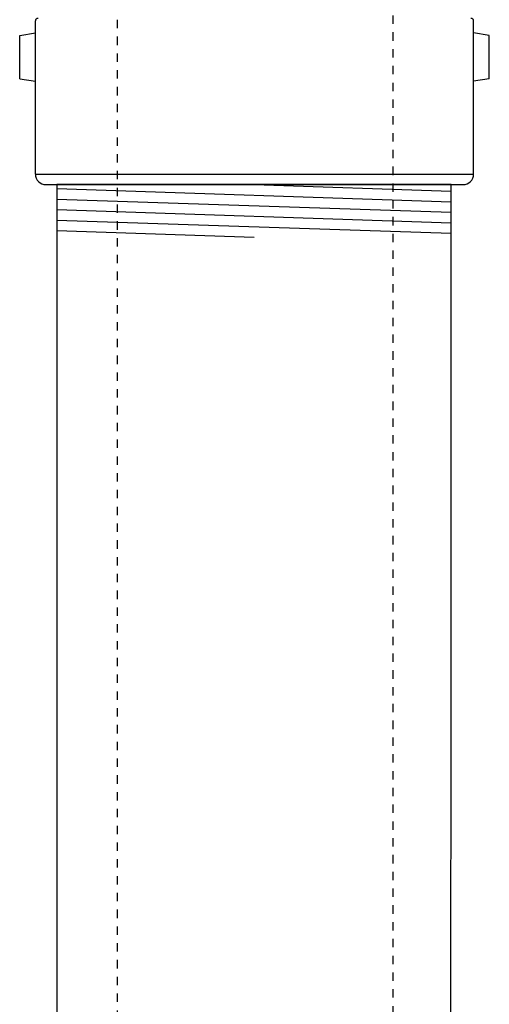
# Model space of a CAD drawing. Extents: x -169 to 7270, y -140 to 2984.
# Tile 91 of 256: x 958.78 to 964.37, y 338.14 to 349.87. Entities that reach past the tile are written whole.
import ezdxf

# ---------------------------------------------------------------- set-up
doc = ezdxf.new("R2010")
doc.units = 0
doc.header["$MEASUREMENT"] = 0
doc.linetypes.add('HIDDEN5', pattern=[0.05, 0.025, -0.025])
for name, color, linetype in [('FACE-SEAL-ADAPTOR', 3, 'CONTINUOUS'), ('FILL-TUBE', 1, 'CONTINUOUS'), ('GALV-4', 4, 'CONTINUOUS')]:
    doc.layers.add(name, color=color, linetype=linetype)

msp = doc.modelspace()

# ---------------------------------------------------------------- linework, layer by layer
at = {"layer": 'FACE-SEAL-ADAPTOR', "color": 1, "linetype": 'Continuous'}
for p, q in [((958.96558, 348.0272), (958.96558, 349.85195)), ((964.18612, 348.0272), (964.18612, 349.85195)), ((958.77808, 349.6779), (958.96558, 349.70915)), ((958.77808, 349.16445), (958.77808, 349.6779)), ((964.37362, 349.6779), (964.18612, 349.70915)), ((964.37362, 349.16445), (964.37362, 349.6779)), ((958.77808, 349.16445), (958.96558, 349.1332)), ((964.37362, 349.16445), (964.18612, 349.1332)), ((959.09058, 347.9022), (964.06112, 347.9022))]:
    msp.add_line(p, q, dxfattribs=at)
at = {"layer": 'FACE-SEAL-ADAPTOR', "color": 8, "linetype": 'Continuous'}
msp.add_line((958.96558, 348.0272), (964.18612, 348.0272), dxfattribs=at)
at = {"layer": 'FACE-SEAL-ADAPTOR', "color": 1, "linetype": 'Continuous'}
for centre, radius, start, end in [((958.99683, 349.85195), 0.03125, 90, 180), ((964.15487, 349.85195), 0.03125, 360, 90), ((959.09058, 348.0272), 0.125, 180, 270), ((964.06112, 348.0272), 0.125, 270, 360)]:
    msp.add_arc(centre, radius, start, end, dxfattribs=at)
at = {"layer": 'FILL-TUBE', "color": 1, "linetype": 'HIDDEN5'}
for points in [[(959.46856, 352.86555), (959.93787, 352.86555), (959.93787, 306.21688)], [(963.22896, 306.21688), (963.22896, 352.86555), (963.67247, 352.86555)]]:
    msp.add_lwpolyline(points, dxfattribs=at)
at = {"layer": 'GALV-4', "color": 7}
for p, q in [((961.57052, 347.9022), (963.91891, 347.82309)), ((959.22212, 347.85623), (963.91891, 347.69802)), ((959.22212, 347.73115), (963.91891, 347.57295)), ((959.22212, 347.60608), (963.91891, 347.44788)), ((959.22212, 347.48101), (963.91891, 347.32281)), ((959.22212, 347.35594), (961.57052, 347.27684))]:
    msp.add_line(p, q, dxfattribs=at)
at = {"layer": 'GALV-4', "color": 1}
msp.add_lwpolyline([(959.22212, 347.9022), (959.21075, 299.65519), (963.90754, 299.65519), (963.91891, 347.9022)], close=True, dxfattribs=at)

doc.saveas('drawing.dxf')
